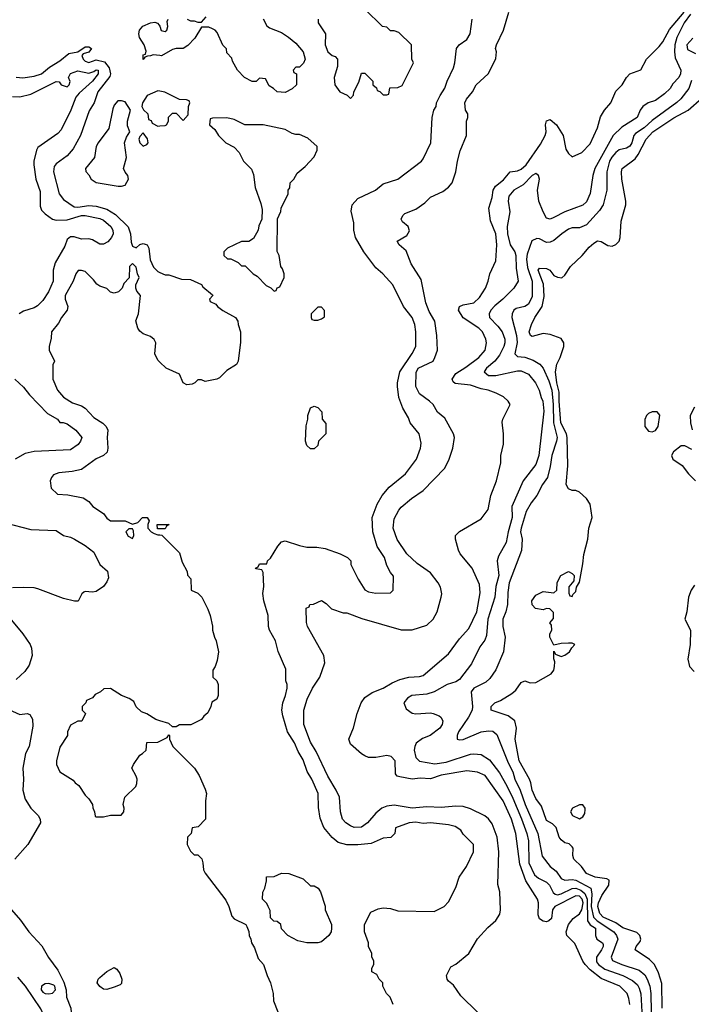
# Model space of a CAD drawing. Header units: inches. Extents: x 1793402 to 1900366, y 320852 to 470679.
# Tile 86 of 256: x 1869229 to 1872926, y 350511 to 355928. Entities that reach past the tile are written whole.
import ezdxf

# ---------------------------------------------------------------- set-up
doc = ezdxf.new("R2010")
doc.units = ezdxf.units.IN
doc.header["$MEASUREMENT"] = 0
doc.layers.add('B8365', color=7, linetype='Continuous')
doc.layers.add('B8375', color=7, linetype='Continuous')

msp = doc.modelspace()

# ---------------------------------------------------------------- linework, layer by layer
at = {"layer": 'B8365', "color": 4}
for points, elevation in [([(1870000, 355730.6), (1869964.7, 355735.3), (1869950, 355728), (1869932.7, 355727.3), (1869918, 355722), (1869910, 355708), (1869910, 355734), (1869922, 355738), (1869926, 355754), (1869914, 355790), (1869889, 355830), (1869885.2, 355850), (1869889.2, 355870), (1869907.3, 355892.7), (1869949.6, 355910.4), (1869973.4, 355913.4), (1869988, 355908), (1869997.5, 355897.5), (1870000, 355891.3)], 188), ([(1869210, 355610.8), (1869247.5, 355607.5), (1869310, 355616.3), (1869350, 355630.6), (1869392.9, 355667.1), (1869450, 355700.5), (1869499.1, 355740.9), (1869549.2, 355750.8), (1869590, 355778.8), (1869610, 355778.8), (1869624.7, 355770), (1869610.6, 355749.4), (1869579.6, 355740.4), (1869571.3, 355730), (1869578, 355710), (1869590, 355699.3), (1869610, 355693), (1869650, 355707.8), (1869695.6, 355695.6), (1869722.6, 355662.6), (1869728.7, 355630), (1869725.7, 355614.3), (1869660.5, 355530), (1869638.8, 355470), (1869612.8, 355427.2), (1869564.9, 355290), (1869523.4, 355216.6), (1869490, 355179), (1869430, 355135.3), (1869419.8, 355120.2), (1869414.8, 355090), (1869447.3, 354970), (1869470, 354938.8), (1869530, 354898.8), (1869550, 354896.3), (1869610, 354904.9), (1869650, 354902.4), (1869710, 354884.9), (1869756.9, 354856.9), (1869827.3, 354787.3), (1869839.3, 354750), (1869843, 354703), (1869850, 354682), (1869870, 354672), (1869890, 354691.3), (1869910, 354696), (1869930.8, 354690), (1869941, 354670), (1869946.8, 354606.8), (1869966.8, 354566.8), (1869990, 354542), (1870000, 354537.7)], 188), ([(1869190, 355505.5), (1869230, 355503.8), (1869290, 355518.7), (1869430, 355587.3), (1869446, 355586), (1869458, 355570), (1869490, 355558), (1869502, 355570), (1869507.3, 355587.3), (1869498, 355610), (1869510, 355631), (1869550, 355646), (1869610, 355634.4), (1869638, 355642), (1869650, 355652.4), (1869662, 355650), (1869660.7, 355630), (1869630.4, 355590), (1869556.2, 355523.8), (1869538.7, 355501.3), (1869510.3, 355429.7), (1869458, 355322), (1869438.7, 355301.3), (1869330, 355224), (1869322, 355210), (1869307.3, 355150), (1869307.3, 355130), (1869318, 355050), (1869342, 354982), (1869341.8, 354901.8), (1869350, 354880.5), (1869370, 354859.3), (1869410, 354830.4), (1869430, 354824.4), (1869490, 354826), (1869569, 354850), (1869590, 354851.3), (1869670, 354834.9), (1869690, 354825.5), (1869730.5, 354790), (1869742, 354770), (1869744, 354750), (1869734.8, 354730), (1869714.6, 354705.4), (1869690, 354692.3), (1869670, 354692), (1869630, 354716), (1869610, 354722.7), (1869570, 354721.2), (1869530, 354734), (1869510, 354734), (1869490, 354718), (1869478, 354682), (1869424, 354590), (1869414, 354550), (1869413, 354490), (1869387.7, 354430), (1869356.5, 354383.5), (1869327.3, 354352.7), (1869310, 354342), (1869250, 354324.5), (1869226, 354310)], 184), ([(1870000, 355535.1), (1869990, 355537.2), (1869931.3, 355510), (1869904.7, 355470), (1869902, 355450), (1869911.6, 355431.6), (1869934, 355410), (1869938, 355378), (1869952.7, 355372.7), (1869958, 355358), (1869990, 355342), (1870000, 355343)], 192), ([(1870000, 354044.3), (1869990, 354054), (1869972.7, 354090), (1869979, 354150), (1869970, 354168), (1869950, 354184), (1869910, 354199), (1869890, 354214), (1869879.3, 354230), (1869869.5, 354270.5), (1869884, 354310), (1869895.3, 354410), (1869874, 354434), (1869868, 354450), (1869868, 354470), (1869888, 354510), (1869878, 354530), (1869870, 354566), (1869850, 354586), (1869834, 354570), (1869831.6, 354508.4), (1869803.6, 354476.4), (1869794, 354450), (1869774, 354430), (1869750, 354424), (1869730, 354428.7), (1869708.9, 354448.9), (1869670, 354462), (1869653.6, 354473.6), (1869636.5, 354496.5), (1869590, 354542), (1869570, 354548.7), (1869551.6, 354548.4), (1869538, 354530), (1869524, 354490), (1869480.5, 354410), (1869479.1, 354390), (1869494, 354350), (1869490.7, 354330), (1869458.8, 354290), (1869442.5, 354257.5), (1869404.7, 354210), (1869403.6, 354176.4), (1869391.3, 354130), (1869391.3, 354110), (1869422, 354050), (1869411.3, 354028.7), (1869411.3, 353950), (1869438, 353890), (1869470, 353851.3), (1869519.8, 353819.8), (1869570, 353802.8), (1869590, 353791), (1869638.5, 353738.5), (1869687.9, 353707.9), (1869706, 353690), (1869714.8, 353670), (1869710.8, 353630), (1869714, 353570), (1869710.6, 353549.4), (1869691.3, 353530), (1869650, 353512.7), (1869570, 353453.2), (1869518, 353442), (1869444.9, 353435.1), (1869416, 353424), (1869404.7, 353410), (1869398, 353390), (1869402, 353350), (1869438, 353318), (1869494.4, 353314.4), (1869578, 353298), (1869610, 353278), (1869631.3, 353250), (1869690.6, 353210.6), (1869710, 353184.7), (1869730, 353171.3), (1869810, 353171), (1869850, 353152), (1869879, 353161), (1869906, 353190), (1869932, 353190), (1869942, 353170), (1869934, 353150), (1869934, 353130), (1869954, 353110), (1869970, 353102), (1869990, 353094), (1870000, 353093.4)], 188), ([(1869202, 353950), (1869250, 353906), (1869284.1, 353864.1), (1869381.7, 353761.7), (1869438, 353730), (1869451.1, 353711.1), (1869468.9, 353711.1), (1869490, 353704), (1869538.8, 353670), (1869571, 353630), (1869564.7, 353610), (1869551, 353590), (1869510, 353561.2), (1869310, 353551.8), (1869258.8, 353541.2), (1869204.7, 353510)], 184), ([(1869150, 353160.4), (1869290, 353124), (1869430, 353118), (1869470.9, 353090.9), (1869510, 353081), (1869532, 353070), (1869590, 353036), (1869638, 352998), (1869670, 352931.3), (1869713.2, 352893.2), (1869718, 352858), (1869710, 352835.3), (1869690, 352809.2), (1869650, 352782), (1869630, 352778), (1869590, 352782), (1869582, 352778), (1869572, 352770), (1869551.1, 352728.9), (1869531, 352729), (1869470, 352742.7), (1869330, 352797), (1869310, 352802), (1869250, 352804.5), (1869190, 352802)], 184), ([(1870000, 353126.9), (1869987.3, 353127.3), (1869986, 353150), (1870000, 353150)], 188), ([(1869184.7, 352624.7), (1869247.7, 352550), (1869286.8, 352490), (1869294.8, 352470), (1869297.3, 352430), (1869282.5, 352377.5), (1869258.5, 352341.5), (1869210, 352298)], 184), ([(1870000, 352071.1), (1869978, 352078), (1869930, 352108.7), (1869900.2, 352120.2), (1869870, 352148), (1869857.2, 352177.2), (1869832.9, 352192.9), (1869789.1, 352209.1), (1869730, 352248), (1869692.7, 352247.3), (1869674, 352230), (1869645.4, 352214.6), (1869630, 352198), (1869598, 352182), (1869594, 352170), (1869574, 352150), (1869574, 352130), (1869592, 352110), (1869570.9, 352069.1), (1869550, 352068), (1869510, 352046), (1869492, 352010), (1869492, 351990), (1869450, 351926), (1869431.3, 351850), (1869431.3, 351830), (1869450.9, 351790.9), (1869523.6, 351743.6), (1869534, 351730), (1869555.3, 351715.3), (1869590, 351662), (1869610, 351642), (1869630.9, 351610.9), (1869631.6, 351591.6), (1869642, 351570), (1869645.4, 351545.4), (1869650, 351542), (1869690, 351542), (1869730, 351551), (1869788.7, 351551.3), (1869802, 351570), (1869804, 351590), (1869799, 351610), (1869808.7, 351650), (1869868, 351710), (1869874.6, 351725.4), (1869875.3, 351750), (1869870, 351766), (1869846, 351810), (1869855.3, 351830), (1869890, 351882), (1869906, 351890), (1869926, 351910), (1869928.9, 351951.1), (1869990, 351954), (1870000, 351958.6)], 188), ([(1869150, 352142), (1869230, 352104.7), (1869270, 352111), (1869285.4, 352105.4), (1869299.8, 352079.8), (1869302, 352042), (1869286, 351950), (1869281, 351930), (1869261, 351890), (1869246.8, 351810), (1869251, 351750), (1869246.8, 351690), (1869259.8, 351639.8), (1869290.7, 351590.7), (1869330.8, 351550), (1869342.8, 351530), (1869344, 351510), (1869274.8, 351390), (1869202.8, 351310)], 184), ([(1869184, 351030), (1869233.5, 350973.5), (1869280.7, 350910), (1869352.2, 350832.2), (1869388.7, 350768.7), (1869439.5, 350699.5), (1869472.5, 350632.5), (1869484.9, 350590), (1869488, 350550), (1869510.4, 350490), (1869513.4, 350466.6), (1869510.5, 350449.5), (1869473.2, 350406.8), (1869456, 350344), (1869450, 350338), (1869430, 350342), (1869422, 350350), (1869362, 350450), (1869345.6, 350485.6), (1869262, 350610), (1869220.1, 350660.1)], 184)]:
    msp.add_lwpolyline(points, dxfattribs=dict(at, elevation=elevation))
for points, elevation in [([(1869790, 355482), (1869770, 355482), (1869750, 355458), (1869742.5, 355437.5), (1869721, 355330), (1869660.7, 355250), (1869650.8, 355230), (1869641, 355170), (1869592, 355110), (1869592.7, 355092.7), (1869610, 355074), (1869622, 355050), (1869650, 355032), (1869771.1, 355011.1), (1869790, 355011), (1869810, 355018), (1869829, 355050), (1869824, 355070), (1869809.4, 355089.4), (1869801.2, 355110), (1869817.2, 355170), (1869806.6, 355250), (1869818, 355282), (1869835.3, 355310), (1869823.7, 355343.7), (1869822.7, 355370), (1869839, 355430), (1869810, 355475.3)], 192), ([(1869910, 355306), (1869890, 355286), (1869884.7, 355270), (1869891.3, 355250), (1869910, 355231.3), (1869930, 355241), (1869936, 355250), (1869933.2, 355273.2)], 192), ([(1869850, 353126), (1869830, 353126), (1869814, 353110), (1869826, 353086), (1869850, 353074), (1869858, 353090), (1869856.4, 353116.4)], 188), ([(1869710, 350593.2), (1869690, 350594), (1869670, 350608.7), (1869655.3, 350630), (1869662, 350650), (1869670, 350658), (1869710, 350691.3), (1869750, 350714), (1869763.6, 350703.6), (1869779.8, 350679.8), (1869792, 350650), (1869790, 350626), (1869782, 350618), (1869750, 350605.2)], 184), ([(1869390, 350626), (1869370, 350623), (1869349.2, 350610.8), (1869347.3, 350590), (1869357.5, 350577.5), (1869370, 350570.6), (1869390, 350568.2), (1869410, 350573), (1869427, 350590), (1869423.7, 350610), (1869417.1, 350617.1)], 184)]:
    msp.add_lwpolyline(points, close=True, dxfattribs=dict(at, elevation=elevation))
at = {"layer": 'B8375', "color": 4}
for points, elevation in [([(1870872, 355930), (1870872, 355910), (1870912, 355850), (1870911.3, 355790), (1870926, 355750), (1870950, 355731.3), (1870966, 355726), (1870978, 355710), (1870978.8, 355670), (1870961, 355610), (1870964.7, 355570), (1870991.6, 355531.6), (1871031.6, 355511.6), (1871050, 355494), (1871067.3, 355512.7), (1871068, 355530), (1871096.4, 355583.6), (1871110, 355634), (1871130, 355634), (1871174, 355590), (1871174, 355570), (1871192.7, 355552.7), (1871198, 355538), (1871212.7, 355532.7), (1871230, 355514), (1871250, 355514), (1871262, 355518), (1871267.3, 355552.7), (1871310, 355554), (1871334.6, 355565.4), (1871398, 355690), (1871388, 355710), (1871386, 355790), (1871316.4, 355856.4), (1871290, 355866), (1871270, 355866), (1871250, 355886), (1871226, 355890), (1871130, 355986)], 192), ([(1870570, 355932), (1870590, 355894), (1870603.6, 355883.6), (1870670, 355858), (1870710, 355831.3), (1870750, 355798), (1870790.7, 355750), (1870801, 355710), (1870790.9, 355689.1), (1870770, 355666), (1870750, 355666), (1870734, 355650), (1870738, 355638), (1870754, 355630), (1870754, 355570), (1870730, 355548), (1870690, 355528), (1870646, 355530), (1870626, 355550), (1870603.1, 355563.1), (1870582, 355602), (1870550, 355606), (1870531.6, 355588.4), (1870510, 355588), (1870466, 355610), (1870428, 355650), (1870400.4, 355700.4), (1870396.4, 355716.4), (1870370, 355746), (1870367.3, 355767.3), (1870348.4, 355788.4), (1870316.4, 355856.4), (1870306, 355870), (1870290, 355878), (1870270, 355886), (1870230, 355886), (1870194.4, 355825.6), (1870154.4, 355785.6), (1870130, 355768.7), (1870090, 355769), (1870070, 355764), (1870010, 355729.2), (1870000, 355730.6)], 188), ([(1870000, 355891.3), (1870008.9, 355868.9), (1870030, 355863), (1870039.3, 355870), (1870045.2, 355890), (1870042, 355918), (1870046, 355930)], 188), ([(1870151.1, 355931.1), (1870170, 355922), (1870190, 355922), (1870210, 355914), (1870230, 355914), (1870256.4, 355943.6)], 188), ([(1871286, 350510), (1871268, 350550), (1871248, 350570), (1871228, 350610), (1871228, 350630), (1871208, 350650), (1871194.6, 350674.6), (1871168, 350690), (1871168, 350710), (1871178, 350730), (1871178, 350750), (1871168, 350770), (1871168, 350790), (1871148.9, 350828.9), (1871148.7, 350850), (1871128, 350910), (1871128, 350950), (1871162, 351018), (1871203.1, 351036.9), (1871230, 351042), (1871270, 351038), (1871310, 351024.7), (1871510, 351022), (1871566, 351050), (1871590, 351074), (1871630, 351154), (1871648.7, 351210), (1871688.7, 351270), (1871728, 351350), (1871728, 351390), (1871670, 351448), (1871658, 351470), (1871626, 351490), (1871590, 351499), (1871490, 351509), (1871450, 351505.2), (1871410, 351512.3), (1871374, 351510), (1871298, 351482), (1871294, 351450), (1871271.6, 351428.4), (1871230, 351426), (1871163.6, 351396.4), (1871090, 351388.7), (1871029.3, 351389.3), (1870982, 351402), (1870949.5, 351429.5), (1870903.2, 351483.2), (1870884, 351536), (1870874.6, 351594.6), (1870872.7, 351670), (1870837.2, 351750), (1870812.1, 351792.1), (1870790, 351855.3), (1870761.5, 351901.5), (1870741.2, 351950), (1870704, 352010), (1870678.6, 352098.6), (1870673.2, 352130), (1870677.2, 352170), (1870693.2, 352210), (1870702, 352250), (1870702, 352270), (1870695.3, 352290), (1870694.6, 352354.6), (1870652.9, 352452.9), (1870637.2, 352510), (1870604, 352570), (1870599, 352590), (1870597.2, 352650), (1870572.7, 352730), (1870568.4, 352771.6), (1870573.2, 352810), (1870570, 352886), (1870562, 352902), (1870530, 352906), (1870528, 352910), (1870542, 352918), (1870550, 352934), (1870590, 352934), (1870594, 352950), (1870610, 352966), (1870650, 353031), (1870670, 353054.8), (1870690, 353061), (1870770, 353034.8), (1870810, 353026.8), (1870865.4, 353025.4), (1870910, 353018), (1870994, 352990), (1871034, 352970), (1871052, 352950), (1871052, 352930), (1871092, 352850), (1871130, 352792), (1871150, 352781), (1871190, 352772), (1871270, 352774), (1871286, 352790), (1871287.3, 352867.3), (1871270, 352886), (1871250, 352926), (1871237.2, 352970), (1871197.2, 353030), (1871173.2, 353110), (1871169.3, 353190), (1871197.5, 353262.5), (1871225.2, 353310), (1871263.3, 353356.7), (1871354, 353430), (1871414, 353510), (1871436, 353570), (1871438.6, 353598.6), (1871429.1, 353649.1), (1871379, 353710), (1871370, 353738), (1871339.3, 353790), (1871316, 353850), (1871309.2, 353910), (1871309.2, 353930), (1871322, 353990), (1871390, 354091.3), (1871409.3, 354130), (1871409.4, 354210), (1871403.7, 354250), (1871390, 354288.7), (1871341.2, 354350), (1871284, 354470), (1871228.7, 354530), (1871190, 354562), (1871124, 354650), (1871077.2, 354730), (1871069.3, 354770), (1871069, 354810), (1871054.6, 354874.6), (1871059, 354910), (1871090, 354944.7), (1871188, 354990), (1871230, 355024.7), (1871310, 355051.3), (1871442, 355150), (1871450, 355162), (1871493.2, 355250), (1871499, 355390), (1871509.4, 355430.6), (1871522, 355450), (1871524, 355470), (1871544, 355510), (1871570, 355551.3), (1871582.9, 355590), (1871617.2, 355662.8), (1871625.1, 355690), (1871634, 355770), (1871648, 355790), (1871690, 355818), (1871709, 355850), (1871720.9, 355930)], 188), ([(1871750, 350468), (1871658, 350558), (1871616.5, 350616.5), (1871590, 350638), (1871582, 350650), (1871578, 350670), (1871603.1, 350716.9), (1871630, 350732), (1871702, 350790), (1871749.4, 350870.6), (1871805.6, 350934.4), (1871850, 350972), (1871872.1, 351007.9), (1871876, 351030), (1871871.6, 351130), (1871860.7, 351170), (1871867.1, 351350), (1871857.3, 351430), (1871830, 351503.7), (1871810, 351531.8), (1871790, 351547.3), (1871710, 351587), (1871670, 351599.5), (1871630, 351600.7), (1871550, 351593.6), (1871470, 351596.9), (1871390, 351589.6), (1871290, 351607), (1871250, 351600.7), (1871222.8, 351590), (1871190, 351562.7), (1871144, 351510), (1871110, 351485.1), (1871070, 351484.5), (1871050, 351492.7), (1871024, 351510), (1871006, 351530), (1870994.5, 351570), (1870989.6, 351650), (1870971.8, 351690), (1870925.3, 351765.3), (1870861.7, 351901.7), (1870830, 351954), (1870794, 352050), (1870793.2, 352130), (1870812.7, 352190), (1870840.9, 352250), (1870880.9, 352310), (1870909.2, 352390), (1870902.7, 352430), (1870814, 352590), (1870808.9, 352611.1), (1870806, 352690), (1870822, 352698), (1870826, 352710), (1870847.3, 352712.7), (1870890, 352732), (1870916.9, 352716.9), (1870946.4, 352686.4), (1871010, 352664.7), (1871030, 352664.7), (1871112.8, 352632.8), (1871330, 352570.7), (1871389.4, 352570.6), (1871470, 352597.3), (1871505.2, 352630), (1871526.6, 352670), (1871549.3, 352750), (1871552.3, 352770), (1871546.3, 352806.3), (1871532.3, 352830), (1871490, 352885.2), (1871416.6, 352936.6), (1871360.9, 352990), (1871307.8, 353067.8), (1871284.5, 353130), (1871290, 353182), (1871316, 353230), (1871330, 353246.8), (1871386.2, 353293.8), (1871450, 353337.3), (1871570, 353461), (1871592.7, 353510), (1871613.2, 353570), (1871622.7, 353630), (1871617.2, 353650), (1871570, 353735.3), (1871529.5, 353769.5), (1871505.2, 353810), (1871485.2, 353830), (1871429.7, 353869.7), (1871409.7, 353910), (1871412.7, 353987.3), (1871422.9, 354010), (1871505.2, 354050), (1871515.1, 354070), (1871529.2, 354110), (1871525.2, 354190), (1871515.1, 354270), (1871482.7, 354322.7), (1871464.5, 354370), (1871438.7, 354498.7), (1871384.5, 354584.5), (1871356, 354656), (1871318, 354690), (1871308, 354710), (1871360.4, 354739.6), (1871374.6, 354765.4), (1871368, 354790), (1871336.4, 354816.4), (1871328.7, 354830), (1871338, 354850), (1871350, 354862), (1871410, 354884.7), (1871460.2, 354919.8), (1871490, 354951.3), (1871558, 354982), (1871590, 355006), (1871609.4, 355030.6), (1871629.5, 355090.5), (1871638.4, 355150), (1871653.6, 355206.4), (1871688.7, 355290), (1871688.9, 355368.9), (1871695.3, 355390), (1871695.3, 355410), (1871684, 355430), (1871679, 355470), (1871688.7, 355490), (1871722, 355530), (1871742, 355570), (1871808, 355630), (1871823.1, 355656.9), (1871850, 355714), (1871853.2, 355750), (1871849.2, 355770), (1871853.2, 355790), (1871893.2, 355870), (1871921.2, 355970)], 184), ([(1872587.3, 350510), (1872582.9, 350542.9), (1872572.3, 350570), (1872533.2, 350610), (1872430, 350653.3), (1872370, 350700.7), (1872341.6, 350730), (1872330, 350749.3), (1872285.4, 350845.4), (1872241.2, 350890), (1872238, 350910), (1872249.4, 350950), (1872276.6, 350983.4), (1872311.5, 351008.5), (1872324.5, 351030), (1872331.6, 351070), (1872326.2, 351090), (1872310, 351106.2), (1872290, 351107.2), (1872175.5, 351050), (1872161.6, 351030), (1872157.5, 350982.5), (1872142, 350970), (1872130, 350965.2), (1872110, 350969), (1872090, 350982), (1872083.2, 351003.2), (1872084.5, 351070), (1872079.3, 351090), (1872015.1, 351190), (1871982.7, 351282.7), (1871959.7, 351450), (1871937.4, 351530), (1871889.8, 351629.8), (1871791.8, 351770), (1871750, 351787.6), (1871690, 351796.2), (1871550, 351771.2), (1871490, 351751.6), (1871434.5, 351754.5), (1871390, 351749.7), (1871321.7, 351761.7), (1871306.5, 351766.5), (1871298.9, 351778.9), (1871295.6, 351850), (1871274.9, 351874.9), (1871250, 351879.5), (1871190, 351869.5), (1871150, 351869.3), (1871130, 351877.2), (1871110, 351889.2), (1871050, 351942), (1871041.2, 351970), (1871067.2, 352032.8), (1871087.1, 352110), (1871108.4, 352170), (1871130, 352199.3), (1871170, 352226), (1871229.6, 352250.4), (1871280.1, 352279.9), (1871322.3, 352297.7), (1871370.6, 352310.6), (1871430, 352314), (1871450, 352320.7), (1871590, 352438.8), (1871650, 352521), (1871702, 352578), (1871745.2, 352670), (1871764.7, 352775.3), (1871760.2, 352820.2), (1871720.9, 352910), (1871654, 352990), (1871644, 353010), (1871628.7, 353070), (1871628.7, 353090), (1871650, 353111.3), (1871770, 353181), (1871807.2, 353232.8), (1871822, 353310), (1871854.5, 353390), (1871877, 353490), (1871877, 353530), (1871892.5, 353592.5), (1871892.7, 353650), (1871885.6, 353714.4), (1871889.3, 353730.7), (1871928.7, 353810), (1871918, 353830), (1871892.7, 353852.7), (1871852.5, 353872.5), (1871808, 353890), (1871770, 353897), (1871710, 353917), (1871626.9, 353926.9), (1871614.8, 353934.8), (1871609.5, 353950), (1871630, 353982), (1871684.4, 354015.6), (1871756, 354070), (1871792.3, 354110), (1871799.3, 354150), (1871796, 354170), (1871776, 354210), (1871756, 354230), (1871670, 354287.3), (1871644.5, 354330), (1871650, 354350.8), (1871670, 354359.1), (1871730, 354370.7), (1871761.2, 354398.8), (1871792.7, 354450), (1871809, 354490), (1871817.2, 354530), (1871850, 354602), (1871855.1, 354690), (1871849.5, 354749.5), (1871821.2, 354821.2), (1871811.6, 354890), (1871829.6, 354950), (1871835.1, 354990), (1871848.1, 355011.9), (1871892.9, 355047.1), (1871928.4, 355091.6), (1871970, 355097), (1871990, 355104.9), (1872016.9, 355130), (1872097, 355243), (1872122.7, 355290), (1872126.6, 355310), (1872123.7, 355350), (1872130, 355371), (1872150, 355378), (1872184.7, 355350), (1872221, 355290), (1872235.3, 355215.3), (1872250, 355192), (1872270, 355174), (1872323.1, 355196.9), (1872370, 355244.7), (1872410, 355332), (1872427.2, 355392.8), (1872449.2, 355430), (1872482.7, 355470), (1872510, 355534.8), (1872545.2, 355570), (1872569.4, 355610.6), (1872588.7, 355630), (1872648.7, 355651.3), (1872679, 355710), (1872750, 355781), (1872770, 355806), (1872806.7, 355873.3), (1872887.8, 355970)], 176), ([(1872921.7, 355958.3), (1872887.7, 355910), (1872866.2, 355870), (1872846, 355830), (1872836, 355790), (1872833.5, 355750), (1872838, 355718), (1872869.5, 355650), (1872867, 355630), (1872857, 355610), (1872825.1, 355574.9), (1872809.3, 355550), (1872779.3, 355520.7), (1872730, 355483), (1872688.7, 355470), (1872659, 355450), (1872645.2, 355430), (1872629, 355390), (1872543.8, 355336.2), (1872496.2, 355290), (1872394.7, 355110), (1872384.2, 355070), (1872370, 354972), (1872350, 354926), (1872330, 354907.7), (1872229.5, 354870.5), (1872170, 354838.8), (1872150, 354831), (1872130, 354836), (1872110, 354871.3), (1872086.4, 354930), (1872080.5, 354990), (1872090.4, 355050.4), (1872084.7, 355070), (1872070, 355081), (1872050, 355070.7), (1872001.5, 355018.5), (1871949.7, 354990.3), (1871922.7, 354957.3), (1871918.4, 354930), (1871927, 354870), (1871913.3, 354790), (1871914.3, 354750), (1871929.8, 354689.8), (1871955.1, 354650), (1871960.5, 354630), (1871961.5, 354561.5), (1871972.7, 354490), (1871949, 354450), (1871889.3, 354390), (1871845.7, 354354.3), (1871823.7, 354330), (1871812.7, 354310), (1871816, 354290), (1871862, 354242), (1871885.1, 354210), (1871899.6, 354170), (1871899.6, 354150), (1871895.1, 354130), (1871870, 354082), (1871844.5, 354050), (1871799.3, 354010), (1871786.6, 353990), (1871809.7, 353969.7), (1871849.7, 353969.6), (1871970, 353995.6), (1871990, 353995.6), (1872030, 353978), (1872069.3, 353930), (1872089.4, 353890), (1872099.5, 353850), (1872109.4, 353830), (1872114, 353774), (1872087, 353530), (1872070, 353481), (1872000.9, 353390), (1871938.7, 353250), (1871940.5, 353190), (1871917.4, 353110), (1871907.7, 353052.3), (1871864.4, 352975.6), (1871857, 352950), (1871866.9, 352870), (1871851.1, 352810), (1871845.4, 352750), (1871806.3, 352630), (1871799.3, 352540.7), (1871790, 352514.8), (1871762, 352478), (1871715.9, 352384.1), (1871650, 352298), (1871630, 352284.9), (1871582, 352270), (1871510, 352230.7), (1871470, 352217.3), (1871388, 352210), (1871364.1, 352195.9), (1871344, 352170), (1871356.5, 352136.5), (1871390, 352113.2), (1871410, 352109), (1871490, 352114), (1871506, 352110), (1871538, 352098), (1871548, 352090), (1871558, 352070), (1871554, 352050), (1871542, 352030), (1871488, 351990), (1871446.8, 351973.2), (1871412.7, 351947.3), (1871404, 351930), (1871401.2, 351910), (1871410, 351869), (1871430, 351849.2), (1871513.8, 351833.8), (1871577.7, 351842.3), (1871710, 351887), (1871730, 351889.5), (1871770, 351884.5), (1871816.1, 351856.1), (1871870, 351785.2), (1871910, 351712.7), (1871944.5, 351644.5), (1871991.5, 351531.5), (1872020.5, 351450), (1872029.7, 351410), (1872032.4, 351290), (1872063.5, 351223.5), (1872085.9, 351205.9), (1872130, 351183.7), (1872146.2, 351166.2), (1872166.6, 351126.6), (1872177.6, 351117.6), (1872190, 351113.6), (1872210, 351118.3), (1872270, 351148.5), (1872290, 351149.8), (1872318.5, 351138.5), (1872340, 351120), (1872352.7, 351090), (1872355.1, 350970), (1872368.7, 350948.7), (1872399.6, 350930), (1872399.7, 350890), (1872405.6, 350870), (1872437.2, 350850), (1872440.2, 350840.2), (1872441.6, 350830), (1872432.8, 350810), (1872403.5, 350770), (1872404.9, 350744.9), (1872415.1, 350730), (1872450, 350704), (1872549.8, 350669.8), (1872602.6, 350642.6), (1872630, 350618), (1872639.8, 350599.7), (1872648.3, 350568.3), (1872654.3, 350470)], 172), ([(1872934.2, 355825.8), (1872901.2, 355790), (1872904.5, 355764.5), (1872950, 355742)], 168), ([(1872926.7, 355593.3), (1872912, 355550), (1872868.2, 355491.8), (1872847.2, 355472.8), (1872710, 355374), (1872666.3, 355333.7), (1872618.9, 355301.1), (1872609.6, 355290), (1872599.7, 355250), (1872588.2, 355231.8), (1872570, 355221.3), (1872530, 355212.4), (1872510, 355197.6), (1872488.1, 355171.9), (1872475.8, 355150), (1872460.5, 355090), (1872460.7, 354990), (1872442, 354910), (1872421.7, 354878.3), (1872350, 354799.1), (1872310, 354783), (1872270, 354783), (1872250, 354774.9), (1872212.7, 354750), (1872170, 354713.4), (1872150, 354704), (1872130, 354702.8), (1872090, 354722.8), (1872075.3, 354724.7), (1872049.2, 354710.8), (1872022.8, 354637.2), (1872019.8, 354610), (1872024.7, 354564.7), (1872051.1, 354490), (1872050, 354404.7), (1872030, 354363), (1872010, 354350.4), (1871962, 354338), (1871949.5, 354330), (1871939.6, 354310), (1871938.7, 354290), (1871963.5, 354190), (1871967.9, 354152.1), (1871955.1, 354090), (1871970, 354075.1), (1872010, 354071.8), (1872055.6, 354055.6), (1872092.6, 354032.6), (1872111.6, 354010), (1872141.5, 353941.5), (1872158, 353890), (1872166.6, 353810), (1872167.1, 353710), (1872187, 353630), (1872184.5, 353610), (1872158.7, 353530), (1872149.6, 353470), (1872134, 353410), (1872107, 353370), (1872076, 353310), (1872045.2, 353270), (1872018, 353222), (1871989.6, 353130), (1871985.6, 353110), (1871994.7, 353070), (1871991.9, 353008.1), (1871923.7, 352830), (1871916.6, 352776.6), (1871915.1, 352710), (1871906, 352670), (1871889.4, 352630), (1871889.3, 352590), (1871901.2, 352530), (1871893.2, 352450), (1871850, 352351.3), (1871816.6, 352303.4), (1871795.9, 352284.1), (1871728.7, 352250), (1871715.3, 352230), (1871722, 352150), (1871719.5, 352130), (1871700.7, 352090), (1871644.5, 352010), (1871637.2, 351990), (1871638, 351970), (1871650, 351965.2), (1871670, 351967), (1871770, 352009.3), (1871810, 352016), (1871834.2, 352014.2), (1871855.9, 351995.9), (1871918.9, 351838.9), (1871943, 351790), (1871955.1, 351750), (1871985.1, 351690), (1872010.9, 351610.9), (1872081.3, 351450), (1872105.6, 351325.6), (1872149.3, 351270), (1872183.1, 351243.1), (1872210, 351203.7), (1872230, 351193.6), (1872270, 351197.7), (1872290, 351193.7), (1872372.7, 351150), (1872378.4, 351118.4), (1872375.4, 351050), (1872387.2, 350990), (1872408.3, 350970), (1872500.7, 350910), (1872515.1, 350890), (1872522.7, 350870), (1872485.2, 350770), (1872492.5, 350752.5), (1872544, 350730), (1872639.8, 350699.8), (1872670, 350674), (1872684, 350650), (1872698.5, 350610), (1872703.5, 350570), (1872706.2, 350470)], 168), ([(1870000, 355343), (1870030, 355346), (1870038, 355350), (1870048, 355370), (1870048.4, 355391.6), (1870070, 355414), (1870090, 355414), (1870130, 355374), (1870156.4, 355403.6), (1870158, 355450), (1870166, 355470), (1870162, 355482), (1870147.3, 355487.3), (1870108.4, 355488.4), (1870028.9, 355528.9), (1870000, 355535.1)], 192), ([(1872766, 350490), (1872764.8, 350624.8), (1872744.8, 350684.8), (1872724, 350730), (1872697, 350757), (1872617.2, 350810), (1872622.7, 350830), (1872643.9, 350856.1), (1872648.4, 350870), (1872643.5, 350890), (1872626.7, 350906.7), (1872550, 350932.4), (1872510, 350958.7), (1872440.7, 350990), (1872423, 351010), (1872411.8, 351050), (1872416.2, 351070), (1872433.3, 351110), (1872472.6, 351167.4), (1872473.6, 351193.6), (1872460.8, 351200.8), (1872397.2, 351210), (1872349.4, 351230), (1872321.2, 351270), (1872279, 351310), (1872274, 351330), (1872275.3, 351370), (1872270, 351378), (1872253.6, 351393.6), (1872230, 351399), (1872210, 351415.3), (1872199, 351430), (1872183.1, 351483.1), (1872163.1, 351503.1), (1872130, 351522), (1872102, 351602), (1872070, 351644), (1872050, 351688.7), (1872043.7, 351730), (1872036, 351750), (1871979.6, 351850), (1871956, 351970), (1871964, 352030), (1871954, 352070), (1871917.7, 352097.7), (1871824, 352130), (1871825.2, 352150), (1871845.2, 352170), (1871876.9, 352183.1), (1871938.6, 352221.4), (1871960.2, 352239.8), (1871990, 352282), (1872010, 352291.3), (1872039.6, 352279.6), (1872070, 352282), (1872154, 352330), (1872169.3, 352350), (1872174, 352370), (1872175.3, 352395.3), (1872169, 352411), (1872170, 352454), (1872178, 352438), (1872210, 352424.7), (1872230, 352431.3), (1872255.3, 352450), (1872268, 352472), (1872286, 352490), (1872270, 352498), (1872250, 352498), (1872210, 352495.3), (1872170, 352486), (1872148, 352530), (1872148, 352550), (1872158, 352570), (1872156.4, 352596.4), (1872148, 352610), (1872167.3, 352632.7), (1872167.3, 352667.3), (1872147.3, 352687.3), (1872130, 352688), (1872110, 352682), (1872069.1, 352689.1), (1872050, 352708), (1872049.2, 352730), (1872070, 352762), (1872110, 352782), (1872170, 352774), (1872186, 352790), (1872188.4, 352831.6), (1872208, 352870), (1872250, 352892), (1872270, 352882), (1872282, 352870), (1872279.6, 352840.4), (1872252.7, 352807.3), (1872252.7, 352772.7), (1872258, 352758), (1872270, 352754), (1872274, 352766), (1872290, 352782), (1872294, 352806), (1872310, 352834), (1872330, 352934), (1872334.8, 352985.2), (1872356.9, 353070), (1872361.6, 353130), (1872380.7, 353190), (1872370, 353262), (1872350, 353293.2), (1872310, 353328), (1872290, 353338), (1872270, 353338), (1872250, 353346), (1872238, 353370), (1872247.2, 353472.8), (1872243.7, 353630), (1872239.3, 353650), (1872208.1, 353710), (1872198, 353830), (1872198.6, 353878.6), (1872186.2, 353930), (1872179.2, 353990), (1872186.9, 354033.1), (1872204.5, 354070), (1872224, 354130), (1872224, 354150), (1872210, 354173.2), (1872150, 354196), (1872110, 354201.2), (1872050, 354184), (1872042, 354190), (1872034, 354210), (1872046, 354250), (1872064.5, 354290), (1872104.5, 354350), (1872115.6, 354404.4), (1872113.4, 354473.4), (1872082.9, 354550), (1872090, 354560.7), (1872130, 354559.3), (1872146.8, 354550), (1872170, 354521), (1872190, 354511), (1872213.2, 354506.8), (1872230, 354522), (1872261.2, 354570), (1872325.2, 354630), (1872363.3, 354676.7), (1872390, 354698.8), (1872410.7, 354710.7), (1872430, 354706.8), (1872466.2, 354686.2), (1872490, 354682), (1872510, 354690.8), (1872529.2, 354710), (1872534.5, 354730), (1872540.1, 354819.9), (1872566.6, 354910), (1872566.6, 354930), (1872543.7, 355050), (1872541.2, 355090), (1872546, 355110), (1872617.5, 355162.5), (1872634, 355186), (1872677, 355270), (1872714.5, 355310), (1872830, 355388.2), (1872909.7, 355430.3), (1872984.2, 355495.8)], 164), ([(1870000, 354537.7), (1870030, 354524.7), (1870050, 354524.7), (1870119.6, 354499.6), (1870170, 354498), (1870230.6, 354470.6), (1870238, 354458), (1870290, 354414), (1870292, 354410), (1870274, 354390), (1870278, 354378), (1870310, 354362), (1870318, 354350), (1870347.9, 354327.9), (1870418, 354290), (1870431, 354270), (1870431.3, 354250), (1870444.7, 354210), (1870445.4, 354154.6), (1870431.3, 354050), (1870422, 354030), (1870370, 353998), (1870330, 353958), (1870314, 353950), (1870250, 353938), (1870230, 353946), (1870210, 353946), (1870194, 353930), (1870178, 353922), (1870150, 353919), (1870129.4, 353929.4), (1870110, 353978), (1870035.3, 354010), (1870000, 354044.3)], 188), ([(1872943.4, 353796.7), (1872920.8, 353750), (1872921.1, 353710), (1872931.8, 353671.8)], 164), ([(1872930, 353563), (1872890, 353583.1), (1872870, 353582.6), (1872828, 353550), (1872816.4, 353530), (1872823.8, 353510), (1872875.9, 353475.9), (1872910.4, 353430), (1872950.2, 353390.2)], 164), ([(1870000, 353150), (1870052, 353150), (1870038, 353142), (1870030, 353126), (1870000, 353126.9)], 188), ([(1870000, 353093.4), (1870012.7, 353092.7), (1870110, 352994), (1870123.6, 352943.6), (1870151.6, 352891.6), (1870152.7, 352872.7), (1870171.6, 352851.6), (1870174, 352790), (1870210, 352772), (1870232, 352750), (1870265.4, 352685.4), (1870278, 352650), (1870290.7, 352590.7), (1870291, 352570), (1870301, 352530), (1870311, 352510), (1870324.7, 352450), (1870316.9, 352403.1), (1870304.7, 352370), (1870292, 352350), (1870292, 352310), (1870314, 352290), (1870322, 352270), (1870322, 352210), (1870314, 352190), (1870286.4, 352173.6), (1870282, 352150), (1870265.4, 352114.6), (1870243.5, 352096.5), (1870230, 352078), (1870171.6, 352048.4), (1870110, 352048), (1870090, 352038), (1870070, 352038), (1870050, 352055.3), (1870000, 352071.1)], 188), ([(1872943, 352817), (1872925, 352790), (1872911.5, 352750), (1872901.5, 352670), (1872890.2, 352630), (1872921.3, 352570), (1872920.1, 352490), (1872907, 352410), (1872916.3, 352370), (1872942.5, 352342.5)], 164), ([(1870000, 351958.6), (1870042, 351978), (1870050, 351994), (1870054, 351990), (1870054, 351970), (1870072, 351930), (1870191.3, 351810), (1870218, 351770), (1870250, 351694), (1870258, 351670), (1870252, 351630), (1870252, 351530), (1870212.7, 351487.3), (1870178, 351482), (1870174, 351450), (1870154, 351430), (1870152, 351390), (1870170, 351354), (1870190, 351334), (1870210, 351334), (1870231.6, 351311.6), (1870238, 351290), (1870241, 351250), (1870250, 351232), (1870363.5, 351083.5), (1870381, 351050), (1870396.9, 350996.9), (1870410, 350982), (1870474, 350950), (1870479.6, 350939.6), (1870491.6, 350911.6), (1870492, 350890), (1870502, 350870), (1870504.7, 350850), (1870522, 350822), (1870542.5, 350762.5), (1870570.8, 350730), (1870590.8, 350670), (1870610.6, 350630), (1870624, 350570), (1870626.8, 350530), (1870650.8, 350470)], 188)]:
    msp.add_lwpolyline(points, dxfattribs=dict(at, elevation=elevation))
for points, elevation in [([(1870370, 355388), (1870290, 355386), (1870278, 355382), (1870274, 355350), (1870303.6, 355323.6), (1870324.7, 355290), (1870364.7, 355250), (1870410, 355226), (1870438, 355198), (1870462, 355150), (1870505.4, 355105.4), (1870516.9, 355076.9), (1870525.4, 355005.4), (1870556.9, 354916.9), (1870563.6, 354883.6), (1870562, 354830), (1870545.4, 354794.6), (1870542, 354770), (1870516.9, 354723.1), (1870490, 354708), (1870450, 354708), (1870374, 354670), (1870354, 354650), (1870354, 354630), (1870372.7, 354612.7), (1870391.6, 354611.6), (1870431.6, 354591.6), (1870450, 354574), (1870470, 354574), (1870514, 354530), (1870536.9, 354516.9), (1870585.4, 354465.4), (1870612.7, 354452.7), (1870630, 354434), (1870642, 354438), (1870647.3, 354452.7), (1870662, 354458), (1870686, 354510), (1870686, 354530), (1870676.4, 354556.4), (1870666, 354570), (1870658, 354630), (1870647.3, 354652.7), (1870648.4, 354831.6), (1870667.3, 354872.7), (1870668, 354890), (1870708, 354970), (1870708, 354990), (1870716.4, 355003.6), (1870718, 355030), (1870738, 355050), (1870756.4, 355083.6), (1870800.4, 355119.6), (1870850, 355174), (1870866, 355210), (1870866, 355230), (1870816.4, 355276.4), (1870770, 355295.3), (1870750, 355295.3), (1870730, 355302), (1870690, 355324), (1870570, 355348.7), (1870468.9, 355348.9), (1870410, 355378)], 192), ([(1870890, 354346), (1870870, 354346), (1870834, 354310), (1870834, 354290), (1870838, 354278), (1870850, 354274), (1870870, 354274), (1870890, 354282), (1870907.3, 354292.7), (1870907.3, 354327.3)], 192), ([(1870830, 353566), (1870810, 353586), (1870802, 353610), (1870806.3, 353693.7), (1870815.3, 353730), (1870815.3, 353750), (1870830, 353792), (1870850, 353802), (1870870, 353794), (1870892, 353770), (1870894, 353730), (1870914, 353706), (1870914, 353650), (1870874, 353610), (1870870, 353586), (1870850, 353566)], 188), ([(1872710, 353771), (1872690, 353761.3), (1872678.7, 353750), (1872670, 353728), (1872670.3, 353690), (1872690, 353664), (1872710, 353660.9), (1872730, 353667), (1872744.2, 353690), (1872752.6, 353752.6), (1872739, 353770)], 164), ([(1872310, 351608.7), (1872272, 351590), (1872262, 351570), (1872272, 351550), (1872310, 351531.3), (1872330, 351542), (1872339.3, 351560.7), (1872342, 351582), (1872342, 351590), (1872330, 351608)], 164), ([(1870830, 351162), (1870850, 351162), (1870872, 351150), (1870884.7, 351130), (1870910.9, 351050.9), (1870911.3, 351030), (1870946, 350950), (1870946, 350930), (1870944.7, 350910), (1870930.7, 350889.3), (1870890, 350855.3), (1870870, 350849), (1870810, 350848.7), (1870760.4, 350860.4), (1870706, 350890), (1870670, 350926), (1870666, 350950), (1870647.3, 350967.3), (1870628.4, 350968.4), (1870610, 350986), (1870607.3, 351027.3), (1870598, 351050), (1870590, 351066), (1870566, 351090), (1870567.3, 351127.3), (1870578, 351150), (1870588, 351190), (1870587.3, 351212.7), (1870630, 351214), (1870670, 351232), (1870711.1, 351231.1), (1870790, 351202)], 188)]:
    msp.add_lwpolyline(points, close=True, dxfattribs=dict(at, elevation=elevation))

doc.saveas('drawing.dxf')
